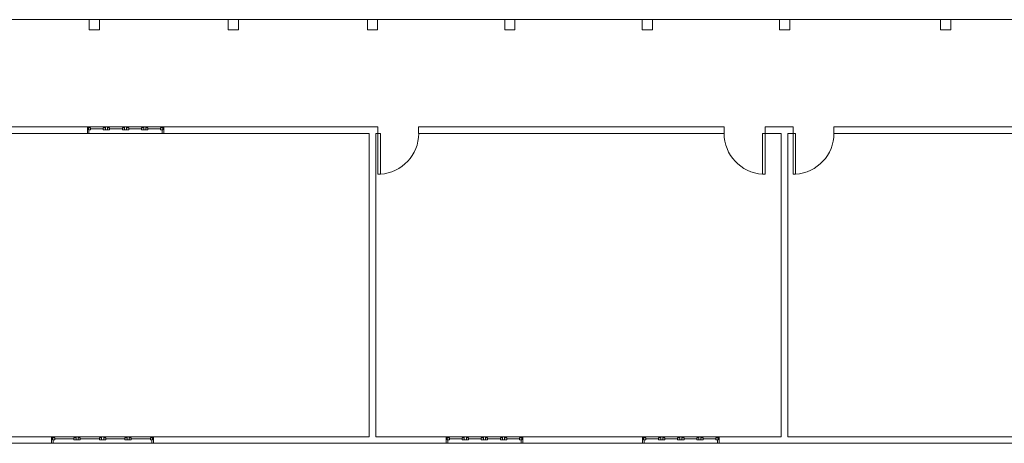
# Model space of a CAD drawing. Header units: metres. Extents: x -81 to 1042, y -541 to 334.
# Tile 27 of 130: x 200.94 to 220.24, y 108.53 to 116.84. Entities that reach past the tile are written whole.
import ezdxf

# ---------------------------------------------------------------- set-up
doc = ezdxf.new("R2010")
doc.units = ezdxf.units.M
doc.layers.add('Arquitetura ', color=134, linetype='Continuous', lineweight=5)

msp = doc.modelspace()

# ---------------------------------------------------------------- linework, layer by layer
at = {"layer": 'Arquitetura ', "color": 8}
for p, q in [((202.304, 116.843), (199.777, 116.843)), ((205.029, 116.843), (202.504, 116.843)), ((207.757, 116.843), (205.229, 116.843)), ((210.449, 116.843), (207.957, 116.843)), ((213.144, 116.843), (210.649, 116.843)), ((215.837, 116.843), (213.344, 116.843)), ((218.992, 116.843), (216.037, 116.843)), ((222.147, 116.843), (219.192, 116.843)), ((202.267, 114.743), (203.767, 114.743)), ((203.767, 114.613), (202.267, 114.613)), ((201.567, 108.663), (203.567, 108.663)), ((203.567, 108.533), (201.567, 108.533)), ((209.302, 108.663), (210.802, 108.663)), ((210.802, 108.533), (209.302, 108.533)), ((213.152, 108.663), (214.652, 108.663)), ((214.652, 108.533), (213.152, 108.533))]:
    msp.add_line(p, q, dxfattribs=at)
at = {"layer": 'Arquitetura ', "color": 7}
for p, q in [((202.504, 116.843), (202.304, 116.843)), ((202.304, 116.843), (202.304, 116.643)), ((202.504, 116.643), (202.504, 116.843)), ((205.229, 116.843), (205.029, 116.843)), ((205.029, 116.843), (205.029, 116.643)), ((205.229, 116.643), (205.229, 116.843)), ((207.957, 116.843), (207.757, 116.843)), ((207.757, 116.843), (207.757, 116.643)), ((207.957, 116.643), (207.957, 116.843)), ((210.649, 116.843), (210.449, 116.843)), ((210.449, 116.843), (210.449, 116.643)), ((210.649, 116.643), (210.649, 116.843)), ((213.344, 116.843), (213.144, 116.843)), ((213.144, 116.843), (213.144, 116.643)), ((213.344, 116.643), (213.344, 116.843)), ((216.037, 116.843), (215.837, 116.843)), ((215.837, 116.843), (215.837, 116.643)), ((216.037, 116.643), (216.037, 116.843)), ((219.192, 116.843), (218.992, 116.843)), ((218.992, 116.843), (218.992, 116.643)), ((219.192, 116.643), (219.192, 116.843)), ((202.304, 116.643), (202.504, 116.643)), ((205.029, 116.643), (205.229, 116.643)), ((207.757, 116.643), (207.957, 116.643)), ((210.449, 116.643), (210.649, 116.643)), ((213.144, 116.643), (213.344, 116.643)), ((215.837, 116.643), (216.037, 116.643)), ((218.992, 116.643), (219.192, 116.643)), ((202.267, 114.743), (200.642, 114.743)), ((202.267, 114.613), (202.267, 114.743)), ((202.267, 114.743), (202.287, 114.743)), ((202.287, 114.68), (202.287, 114.743)), ((202.287, 114.723), (202.287, 114.68)), ((202.287, 114.723), (202.329, 114.723)), ((202.287, 114.68), (202.329, 114.68)), ((202.299, 114.68), (202.299, 114.613)), ((202.329, 114.723), (202.329, 114.68)), ((202.579, 114.7), (202.329, 114.7)), ((202.579, 114.723), (202.622, 114.723)), ((202.579, 114.68), (202.579, 114.723)), ((202.579, 114.68), (202.704, 114.68)), ((202.622, 114.743), (202.662, 114.743)), ((202.622, 114.68), (202.622, 114.743)), ((202.662, 114.743), (202.662, 114.68)), ((202.704, 114.723), (202.662, 114.723)), ((202.704, 114.68), (202.704, 114.723)), ((202.954, 114.7), (202.704, 114.7)), ((202.954, 114.723), (202.954, 114.68)), ((202.997, 114.723), (202.954, 114.723)), ((202.954, 114.68), (203.079, 114.68)), ((202.997, 114.743), (202.997, 114.68)), ((203.037, 114.743), (202.997, 114.743)), ((203.037, 114.68), (203.037, 114.743)), ((203.079, 114.723), (203.037, 114.723)), ((203.079, 114.68), (203.079, 114.723)), ((203.329, 114.7), (203.079, 114.7)), ((203.329, 114.723), (203.329, 114.68)), ((203.329, 114.723), (203.372, 114.723)), ((203.329, 114.68), (203.372, 114.68)), ((203.372, 114.743), (203.372, 114.68)), ((203.412, 114.743), (203.372, 114.743)), ((203.372, 114.723), (203.372, 114.68)), ((203.412, 114.68), (203.372, 114.68)), ((203.412, 114.743), (203.412, 114.68)), ((203.412, 114.723), (203.412, 114.68)), ((203.454, 114.723), (203.412, 114.723)), ((203.454, 114.68), (203.412, 114.68)), ((203.454, 114.723), (203.454, 114.68)), ((203.704, 114.7), (203.454, 114.7)), ((203.704, 114.723), (203.704, 114.68)), ((203.747, 114.723), (203.704, 114.723)), ((203.747, 114.68), (203.704, 114.68)), ((203.734, 114.613), (203.734, 114.68)), ((203.747, 114.68), (203.734, 114.68)), ((203.747, 114.68), (203.747, 114.743)), ((203.767, 114.743), (203.747, 114.743)), ((203.747, 114.723), (203.747, 114.68)), ((207.962, 114.743), (203.767, 114.743)), ((203.767, 114.743), (203.767, 114.613)), ((207.962, 114.613), (207.962, 114.743)), ((214.752, 114.743), (208.762, 114.743)), ((208.762, 114.743), (208.762, 114.613)), ((214.752, 114.613), (214.752, 114.743)), ((216.102, 114.743), (215.552, 114.743)), ((215.552, 114.743), (215.552, 114.613)), ((216.102, 114.613), (216.102, 114.743)), ((224.102, 114.743), (216.902, 114.743)), ((216.902, 114.743), (216.902, 114.613)), ((200.642, 114.613), (202.267, 114.613)), ((202.299, 114.613), (202.267, 114.613)), ((203.734, 114.613), (203.767, 114.613)), ((203.767, 114.613), (207.792, 114.613)), ((207.792, 114.613), (207.792, 108.663)), ((207.922, 114.613), (207.962, 114.613)), ((207.922, 108.663), (207.922, 114.613)), ((207.962, 114.613), (207.962, 113.813)), ((207.962, 114.613), (208.012, 114.613)), ((208.012, 114.613), (208.012, 113.813)), ((208.762, 114.613), (214.752, 114.613)), ((215.502, 114.613), (215.502, 113.813)), ((215.552, 114.613), (215.502, 114.613)), ((215.552, 114.613), (215.872, 114.613)), ((215.552, 114.613), (215.552, 113.813)), ((215.872, 114.613), (215.872, 108.663)), ((216.002, 114.613), (216.102, 114.613)), ((216.002, 108.663), (216.002, 114.613)), ((216.102, 114.613), (216.102, 113.813)), ((216.102, 114.613), (216.152, 114.613)), ((216.152, 114.613), (216.152, 113.813)), ((216.902, 114.613), (223.972, 114.613)), ((207.962, 113.813), (208.012, 113.813)), ((215.552, 113.813), (215.502, 113.813)), ((216.102, 113.813), (216.152, 113.813)), ((197.112, 108.533), (201.567, 108.533)), ((201.567, 108.663), (199.742, 108.663)), ((201.567, 108.533), (201.567, 108.663)), ((201.567, 108.663), (201.587, 108.663)), ((201.599, 108.533), (201.567, 108.533)), ((201.587, 108.6), (201.587, 108.663)), ((201.587, 108.643), (201.587, 108.6)), ((201.587, 108.643), (201.629, 108.643)), ((201.587, 108.6), (201.629, 108.6)), ((201.599, 108.6), (201.599, 108.533)), ((201.629, 108.643), (201.629, 108.6)), ((202.004, 108.62), (201.629, 108.62)), ((202.004, 108.643), (202.047, 108.643)), ((202.004, 108.6), (202.004, 108.643)), ((202.004, 108.6), (202.129, 108.6)), ((202.047, 108.663), (202.087, 108.663)), ((202.047, 108.6), (202.047, 108.663)), ((202.087, 108.663), (202.087, 108.6)), ((202.129, 108.643), (202.087, 108.643)), ((202.129, 108.6), (202.129, 108.643)), ((202.504, 108.62), (202.129, 108.62)), ((202.504, 108.643), (202.504, 108.6)), ((202.547, 108.643), (202.504, 108.643)), ((202.504, 108.6), (202.629, 108.6)), ((202.547, 108.663), (202.547, 108.6)), ((202.587, 108.663), (202.547, 108.663)), ((202.587, 108.6), (202.587, 108.663)), ((202.629, 108.643), (202.587, 108.643)), ((202.629, 108.6), (202.629, 108.643)), ((203.004, 108.62), (202.629, 108.62)), ((203.004, 108.643), (203.004, 108.6)), ((203.004, 108.643), (203.047, 108.643)), ((203.004, 108.6), (203.047, 108.6)), ((203.047, 108.663), (203.047, 108.6)), ((203.087, 108.663), (203.047, 108.663)), ((203.047, 108.643), (203.047, 108.6)), ((203.087, 108.6), (203.047, 108.6)), ((203.087, 108.663), (203.087, 108.6)), ((203.087, 108.643), (203.087, 108.6)), ((203.129, 108.643), (203.087, 108.643)), ((203.129, 108.6), (203.087, 108.6)), ((203.129, 108.643), (203.129, 108.6)), ((203.504, 108.62), (203.129, 108.62)), ((203.504, 108.643), (203.504, 108.6)), ((203.547, 108.643), (203.504, 108.643)), ((203.547, 108.6), (203.504, 108.6)), ((203.534, 108.533), (203.534, 108.6)), ((203.547, 108.6), (203.534, 108.6)), ((203.534, 108.533), (203.567, 108.533)), ((203.547, 108.6), (203.547, 108.663)), ((203.567, 108.663), (203.547, 108.663)), ((203.547, 108.643), (203.547, 108.6)), ((207.792, 108.663), (203.567, 108.663)), ((203.567, 108.663), (203.567, 108.533)), ((203.567, 108.533), (209.302, 108.533)), ((209.302, 108.663), (207.922, 108.663)), ((209.302, 108.533), (209.302, 108.663)), ((209.302, 108.663), (209.322, 108.663)), ((209.334, 108.533), (209.302, 108.533)), ((209.322, 108.6), (209.322, 108.663)), ((209.322, 108.643), (209.322, 108.6)), ((209.322, 108.643), (209.364, 108.643)), ((209.322, 108.6), (209.364, 108.6)), ((209.334, 108.6), (209.334, 108.533)), ((209.364, 108.643), (209.364, 108.6)), ((209.614, 108.62), (209.364, 108.62)), ((209.614, 108.643), (209.657, 108.643)), ((209.614, 108.6), (209.614, 108.643)), ((209.614, 108.6), (209.739, 108.6)), ((209.657, 108.663), (209.697, 108.663)), ((209.657, 108.6), (209.657, 108.663)), ((209.697, 108.663), (209.697, 108.6)), ((209.739, 108.643), (209.697, 108.643)), ((209.739, 108.6), (209.739, 108.643)), ((209.989, 108.62), (209.739, 108.62)), ((209.989, 108.643), (209.989, 108.6)), ((210.032, 108.643), (209.989, 108.643)), ((209.989, 108.6), (210.114, 108.6)), ((210.032, 108.663), (210.032, 108.6)), ((210.072, 108.663), (210.032, 108.663)), ((210.072, 108.6), (210.072, 108.663)), ((210.114, 108.643), (210.072, 108.643)), ((210.114, 108.6), (210.114, 108.643)), ((210.364, 108.62), (210.114, 108.62)), ((210.364, 108.643), (210.364, 108.6)), ((210.364, 108.643), (210.407, 108.643)), ((210.364, 108.6), (210.407, 108.6)), ((210.407, 108.663), (210.407, 108.6)), ((210.447, 108.663), (210.407, 108.663)), ((210.407, 108.643), (210.407, 108.6)), ((210.447, 108.6), (210.407, 108.6)), ((210.447, 108.663), (210.447, 108.6)), ((210.447, 108.643), (210.447, 108.6)), ((210.489, 108.643), (210.447, 108.643)), ((210.489, 108.6), (210.447, 108.6)), ((210.489, 108.643), (210.489, 108.6)), ((210.739, 108.62), (210.489, 108.62)), ((210.739, 108.643), (210.739, 108.6)), ((210.782, 108.643), (210.739, 108.643)), ((210.782, 108.6), (210.739, 108.6)), ((210.769, 108.533), (210.769, 108.6)), ((210.782, 108.6), (210.769, 108.6)), ((210.769, 108.533), (210.802, 108.533)), ((210.782, 108.6), (210.782, 108.663)), ((210.802, 108.663), (210.782, 108.663)), ((210.782, 108.643), (210.782, 108.6)), ((213.152, 108.663), (210.802, 108.663)), ((210.802, 108.663), (210.802, 108.533)), ((210.802, 108.533), (213.152, 108.533)), ((213.152, 108.533), (213.152, 108.663)), ((213.152, 108.663), (213.172, 108.663)), ((213.184, 108.533), (213.152, 108.533)), ((213.172, 108.6), (213.172, 108.663)), ((213.172, 108.643), (213.172, 108.6)), ((213.172, 108.643), (213.214, 108.643)), ((213.172, 108.6), (213.214, 108.6)), ((213.184, 108.6), (213.184, 108.533)), ((213.214, 108.643), (213.214, 108.6)), ((213.464, 108.62), (213.214, 108.62)), ((213.464, 108.643), (213.507, 108.643)), ((213.464, 108.6), (213.464, 108.643)), ((213.464, 108.6), (213.589, 108.6)), ((213.507, 108.663), (213.547, 108.663)), ((213.507, 108.6), (213.507, 108.663)), ((213.547, 108.663), (213.547, 108.6)), ((213.589, 108.643), (213.547, 108.643)), ((213.589, 108.6), (213.589, 108.643)), ((213.839, 108.62), (213.589, 108.62)), ((213.839, 108.643), (213.839, 108.6)), ((213.882, 108.643), (213.839, 108.643)), ((213.839, 108.6), (213.964, 108.6)), ((213.882, 108.663), (213.882, 108.6)), ((213.922, 108.663), (213.882, 108.663)), ((213.922, 108.6), (213.922, 108.663)), ((213.964, 108.643), (213.922, 108.643)), ((213.964, 108.6), (213.964, 108.643)), ((214.214, 108.62), (213.964, 108.62)), ((214.214, 108.643), (214.214, 108.6)), ((214.214, 108.643), (214.257, 108.643)), ((214.214, 108.6), (214.257, 108.6)), ((214.257, 108.663), (214.257, 108.6)), ((214.297, 108.663), (214.257, 108.663)), ((214.257, 108.643), (214.257, 108.6)), ((214.297, 108.6), (214.257, 108.6)), ((214.297, 108.663), (214.297, 108.6)), ((214.297, 108.643), (214.297, 108.6)), ((214.339, 108.643), (214.297, 108.643)), ((214.339, 108.6), (214.297, 108.6)), ((214.339, 108.643), (214.339, 108.6)), ((214.589, 108.62), (214.339, 108.62)), ((214.589, 108.643), (214.589, 108.6)), ((214.632, 108.643), (214.589, 108.643)), ((214.632, 108.6), (214.589, 108.6)), ((214.619, 108.533), (214.619, 108.6)), ((214.632, 108.6), (214.619, 108.6)), ((214.619, 108.533), (214.652, 108.533)), ((214.632, 108.6), (214.632, 108.663)), ((214.652, 108.663), (214.632, 108.663)), ((214.632, 108.643), (214.632, 108.6)), ((215.872, 108.663), (214.652, 108.663)), ((214.652, 108.663), (214.652, 108.533)), ((214.652, 108.533), (224.102, 108.533)), ((223.972, 108.663), (216.002, 108.663))]:
    msp.add_line(p, q, dxfattribs=at)
at = {"layer": 'Arquitetura ', "color": 8}
for centre, start, end in [((207.962, 114.613), 273.647, 0), ((215.552, 114.613), 180, 266.353), ((216.102, 114.613), 273.647, 0)]:
    msp.add_arc(centre, 0.802, start, end, dxfattribs=at)

doc.saveas('drawing.dxf')
